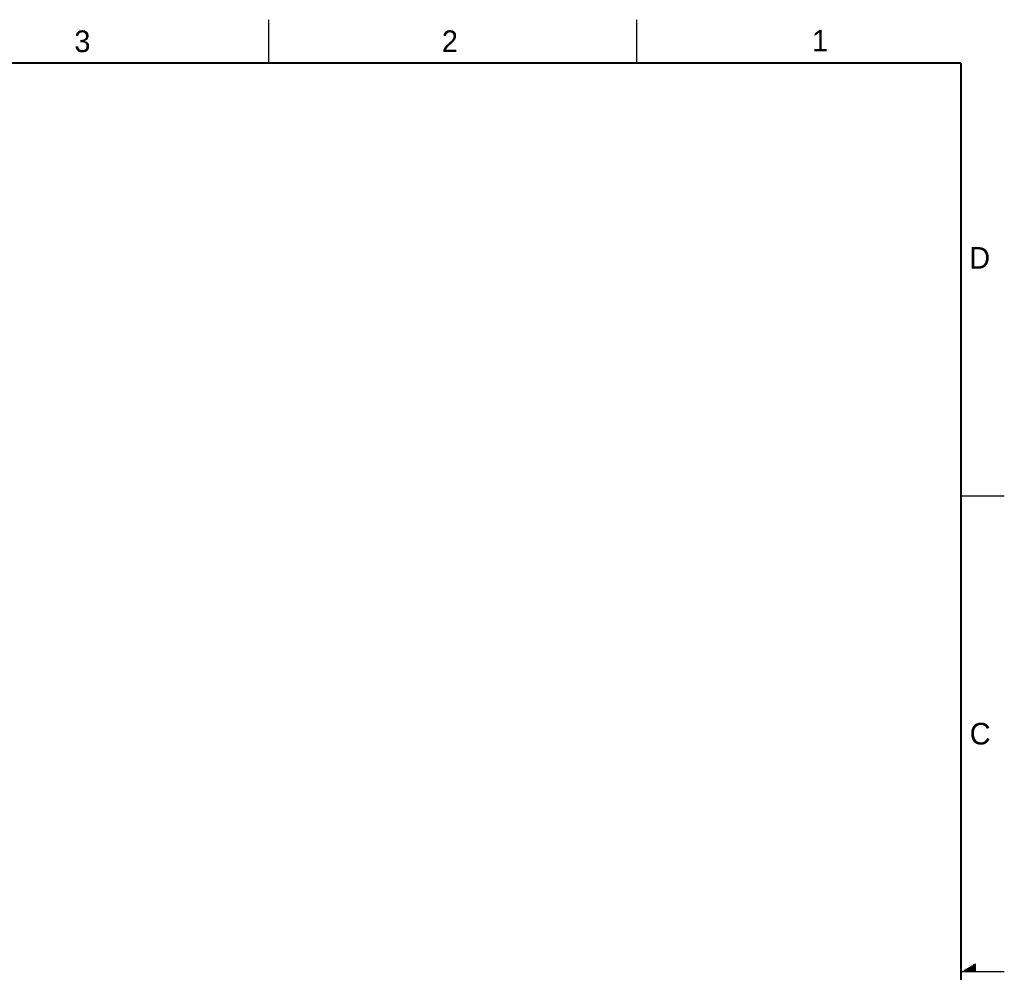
# Model space of a CAD drawing. Header units: inches. Extents: x 0 to 34, y 0 to 22.
# Tile 29 of 29: x 22.6 to 34, y 11 to 22. Entities that reach past the tile are written whole.
import ezdxf

# ---------------------------------------------------------------- set-up
doc = ezdxf.new("R2010")
doc.units = ezdxf.units.IN
doc.header["$LTSCALE"] = 1.87
doc.header["$MEASUREMENT"] = 0
doc.layers.get('0').update_dxf_attribs({"linetype": 'CONTINUOUS'})
doc.styles.get("Standard").update_dxf_attribs({"font": 'txt', "width": 0.8})

msp = doc.modelspace()

# ---------------------------------------------------------------- linework, layer by layer
at = {"color": 2, "linetype": 'CONTINUOUS'}
for p, q in [((25.5, 22), (25.5, 21.5)), ((29.75, 22), (29.75, 21.5)), ((33.5, 16.5), (34, 16.5)), ((33.5693, 11.04), (33.6697, 11.04)), ((33.5866, 11.05), (33.6697, 11.05)), ((33.6039, 11.06), (33.6697, 11.06)), ((33.6213, 11.07), (33.6697, 11.07)), ((33.6386, 11.08), (33.6697, 11.08)), ((33.6559, 11.09), (33.6697, 11.09)), ((34, 11), (33.5, 11)), ((33.5173, 11.01), (33.6697, 11.01)), ((33.5347, 11.02), (33.6697, 11.02)), ((33.552, 11.03), (33.6697, 11.03))]:
    msp.add_line(p, q, dxfattribs=at)
at = {"color": 7, "linetype": 'CONTINUOUS', "const_width": 0.02}
for points in [[(33.5, 21.5), (0.5, 21.5)], [(33.5, 0.5), (33.5, 21.5)]]:
    msp.add_lwpolyline(points, dxfattribs=at)

# ---------------------------------------------------------------- texts
at = {"color": 2, "linetype": 'CONTINUOUS'}
for s, p in [('3', (23.257, 21.6259)), ('2', (27.5025, 21.6262)), ('1', (31.7781, 21.6326)), ('D', (33.5947, 19.1236)), ('C', (33.6004, 13.6267))]:
    msp.add_text(s, height=0.25, dxfattribs=at).set_placement(p)

doc.saveas('drawing.dxf')
